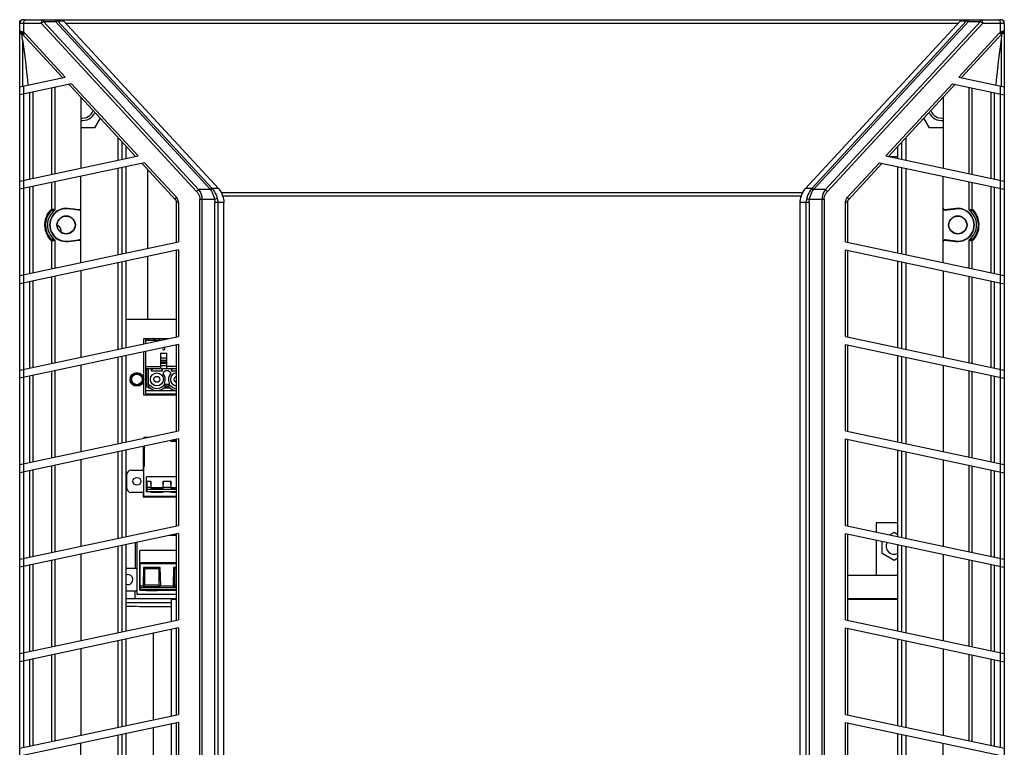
# Model space of a CAD drawing. Header units: inches. Extents: x 0 to 123, y 0 to 50.
# Tile 8 of 17: x 15.97 to 25.82, y 29.51 to 36.79. Entities that reach past the tile are written whole.
import ezdxf

# ---------------------------------------------------------------- set-up
doc = ezdxf.new("R2010")
doc.units = ezdxf.units.IN
doc.header["$LTSCALE"] = 3.558824
doc.header["$MEASUREMENT"] = 0
doc.layers.get('0').update_dxf_attribs({"linetype": 'CONTINUOUS'})

msp = doc.modelspace()

# ---------------------------------------------------------------- linework, layer by layer
at = {"color": 7, "linetype": 'Continuous'}
for p, q in [((15.973, 13.1551), (15.973, 36.7771)), ((15.973, 36.7771), (15.9859, 36.7771)), ((16.1893, 36.7481), (15.973, 36.7481)), ((16.01, 36.7481), (16.01, 36.6629)), ((16.0123, 36.7875), (25.7761, 36.7875)), ((16.1893, 36.7481), (17.7407, 35.0688)), ((16.2102, 36.7875), (16.2102, 36.7678)), ((17.7615, 35.0885), (16.2102, 36.7678)), ((16.2102, 36.7678), (16.3304, 36.7678)), ((16.3304, 36.7678), (16.3304, 36.7875)), ((16.3304, 36.7678), (17.8784, 35.0921)), ((16.3495, 36.7768), (17.8975, 35.1011)), ((16.3495, 36.7768), (16.4117, 36.7768)), ((17.9597, 35.1011), (16.4117, 36.7768)), ((25.3503, 36.7481), (16.4382, 36.7481)), ((23.8288, 35.1011), (25.3768, 36.7768)), ((25.439, 36.7768), (23.891, 35.1011)), ((23.9101, 35.0921), (25.458, 36.7678)), ((25.5782, 36.7678), (24.0269, 35.0885)), ((24.0478, 35.0688), (25.5991, 36.7481)), ((25.3768, 36.7768), (25.439, 36.7768)), ((25.458, 36.7875), (25.458, 36.7678)), ((25.458, 36.7678), (25.5782, 36.7678)), ((25.5782, 36.7678), (25.5782, 36.7875)), ((25.8155, 36.7481), (25.5991, 36.7481)), ((25.7785, 36.6629), (25.7785, 36.7481)), ((25.8027, 36.7771), (25.8155, 36.7771)), ((25.8155, 36.754), (25.8155, 36.7771)), ((25.8155, 36.7481), (25.8155, 13.1551)), ((15.973, 36.6492), (16.0077, 36.6491)), ((16.0025, 36.5856), (15.9937, 36.6492)), ((15.9937, 36.6492), (16.4007, 36.2086)), ((16.0077, 36.6491), (16.0222, 36.6492)), ((16.0236, 36.6516), (16.018, 36.6563)), ((16.0222, 36.6492), (16.0265, 36.6492)), ((16.0265, 36.6492), (16.0236, 36.6516)), ((16.4281, 36.2144), (16.0265, 36.6492)), ((25.762, 36.6492), (25.3604, 36.2144)), ((25.3877, 36.2086), (25.7947, 36.6492)), ((25.7945, 36.6492), (25.762, 36.6492)), ((25.803, 36.6736), (25.784, 36.6655)), ((25.7874, 36.5965), (25.7947, 36.6492)), ((25.7945, 36.6492), (25.7947, 36.6492)), ((25.8155, 36.6492), (25.7947, 36.6492)), ((16.0025, 36.5856), (16.0025, 36.1255)), ((25.7767, 36.5156), (25.7874, 36.5965)), ((25.786, 36.1255), (25.786, 36.5856)), ((15.973, 36.1177), (16.4281, 36.2144)), ((16.4902, 36.1471), (15.973, 36.0372)), ((16.01, 36.1255), (16.01, 36.045)), ((16.4629, 36.1413), (17.1303, 35.4188)), ((17.1577, 35.4246), (16.4902, 36.1471)), ((25.2982, 36.1471), (24.6308, 35.4246)), ((24.6581, 35.4188), (25.3256, 36.1413)), ((25.2982, 36.1471), (25.8155, 36.0372)), ((25.3604, 36.2144), (25.8155, 36.1177)), ((25.7785, 36.045), (25.7785, 36.1255)), ((16.0123, 36.0455), (16.0123, 35.1811)), ((16.0738, 35.1942), (16.0738, 36.0586)), ((16.1028, 36.0647), (16.1028, 35.2004)), ((16.2959, 35.2414), (16.2959, 36.1058)), ((16.3249, 36.112), (16.3249, 35.2476)), ((25.4635, 35.2476), (25.4635, 36.112)), ((25.4925, 36.1058), (25.4925, 35.2414)), ((25.6857, 35.2004), (25.6857, 36.0647)), ((25.7147, 36.0586), (25.7147, 35.1942)), ((25.7761, 35.1811), (25.7761, 36.0455)), ((16.5832, 36.011), (16.5832, 35.3025)), ((25.2053, 36.011), (25.2053, 35.3025)), ((16.7763, 35.8019), (16.7211, 35.7062)), ((25.0674, 35.7062), (25.0121, 35.8019)), ((16.7211, 35.7062), (16.5832, 35.7062)), ((25.2053, 35.7062), (25.0674, 35.7062)), ((16.9572, 35.382), (16.9572, 35.6061)), ((16.9966, 35.3904), (16.9966, 35.5635)), ((24.7919, 35.3904), (24.7919, 35.5635)), ((24.8312, 35.6061), (24.8312, 35.382)), ((17.036, 35.3987), (17.036, 35.5209)), ((24.7525, 35.3987), (24.7525, 35.5209)), ((15.973, 35.1728), (17.1577, 35.4246)), ((17.2198, 35.3573), (15.973, 35.0923)), ((17.1925, 35.3515), (17.5314, 34.9846)), ((17.5395, 35.0113), (17.2198, 35.3573)), ((24.5686, 35.3573), (24.249, 35.0113)), ((24.257, 34.9846), (24.596, 35.3515)), ((24.5686, 35.3573), (25.8155, 35.0923)), ((24.6308, 35.4246), (25.8155, 35.1728)), ((24.6579, 35.4188), (24.7525, 35.4188)), ((16.9572, 34.4371), (16.9572, 35.3015)), ((16.9966, 34.4455), (16.9966, 35.3099)), ((17.036, 34.4538), (17.036, 35.3182)), ((17.2525, 34.4999), (17.2525, 35.2865)), ((24.7525, 34.4538), (24.7525, 35.3182)), ((24.7919, 34.4455), (24.7919, 35.3099)), ((24.8312, 35.3015), (24.8312, 34.4371)), ((16.01, 35.1806), (16.01, 35.1001)), ((16.2959, 34.8909), (16.2959, 35.1609)), ((16.3249, 35.1671), (16.3249, 34.8841)), ((16.5832, 34.3576), (16.5832, 35.222)), ((25.2053, 34.3576), (25.2053, 35.222)), ((25.4635, 34.8841), (25.4635, 35.1671)), ((25.4925, 35.1609), (25.4925, 34.8909)), ((25.7785, 35.1001), (25.7785, 35.1806)), ((16.0123, 35.1006), (16.0123, 34.2363)), ((16.0738, 34.2493), (16.0738, 35.1137)), ((16.1028, 35.1199), (16.1028, 34.2555)), ((17.8815, 35.0885), (17.7615, 35.0885)), ((17.9597, 35.1011), (17.8975, 35.1011)), ((17.986, 35.0611), (23.8025, 35.0611)), ((23.891, 35.1011), (23.8288, 35.1011)), ((24.0269, 35.0885), (23.9069, 35.0885)), ((25.6857, 34.2555), (25.6857, 35.1199)), ((25.7147, 35.1137), (25.7147, 34.2493)), ((25.7761, 34.2363), (25.7761, 35.1006)), ((17.5419, 34.5614), (17.5419, 34.9578)), ((17.5604, 34.9578), (17.5419, 34.9578)), ((17.5604, 34.9578), (17.5604, 34.5653)), ((17.7744, 28.7315), (17.7744, 34.9901)), ((17.9204, 34.9901), (17.7744, 34.9901)), ((17.7953, 34.9901), (17.7953, 28.7315)), ((17.9477, 34.9981), (17.9204, 34.9901)), ((17.9252, 28.7637), (17.9252, 34.9578)), ((18.0146, 34.9578), (17.9252, 34.9578)), ((17.953, 34.9578), (17.953, 28.7637)), ((23.7865, 35.0217), (18.0019, 35.0217)), ((18.0146, 28.7637), (18.0146, 34.9578)), ((23.7738, 28.7637), (23.7738, 34.9578)), ((23.8633, 34.9578), (23.7738, 34.9578)), ((23.8355, 28.7637), (23.8355, 34.9578)), ((23.8408, 34.9981), (23.868, 34.9901)), ((23.8633, 34.9578), (23.8633, 28.7637)), ((24.014, 34.9901), (23.868, 34.9901)), ((23.9932, 28.7315), (23.9932, 34.9901)), ((24.014, 34.9901), (24.014, 28.7315)), ((24.2281, 34.5653), (24.2281, 34.9578)), ((24.2466, 34.9578), (24.2281, 34.9578)), ((24.2466, 34.9578), (24.2466, 34.5614)), ((16.4566, 34.8993), (16.4562, 34.8961)), ((16.5613, 34.884), (16.4562, 34.8961)), ((16.5724, 34.886), (16.4566, 34.8993)), ((25.3319, 34.8993), (25.216, 34.886)), ((25.2272, 34.884), (25.3323, 34.8961)), ((25.3323, 34.8961), (25.3319, 34.8993)), ((25.5257, 34.8585), (25.5111, 34.8788)), ((25.562, 34.7158), (25.5626, 34.7391)), ((15.973, 34.2279), (17.5604, 34.5653)), ((16.2959, 34.2965), (16.2959, 34.5787)), ((16.3249, 34.5855), (16.3249, 34.3027)), ((16.4562, 34.5735), (16.5613, 34.5856)), ((16.4562, 34.5735), (16.4566, 34.5702)), ((16.4566, 34.5702), (16.5724, 34.5836)), ((24.2281, 34.5653), (25.8155, 34.2279)), ((25.216, 34.5836), (25.3319, 34.5702)), ((25.3323, 34.5735), (25.2272, 34.5856)), ((25.3319, 34.5702), (25.3323, 34.5735)), ((25.4635, 34.3027), (25.4635, 34.5855)), ((25.4925, 34.5787), (25.4925, 34.2965)), ((25.5111, 34.5908), (25.5255, 34.6105)), ((17.5604, 34.4848), (15.973, 34.1474)), ((17.5419, 33.6165), (17.5419, 34.4809)), ((17.5604, 34.4848), (17.5604, 33.6204)), ((24.2281, 33.6204), (24.2281, 34.4848)), ((24.2281, 34.4848), (25.8155, 34.1474)), ((24.2466, 34.4809), (24.2466, 33.6165)), ((16.9572, 33.4922), (16.9572, 34.3566)), ((16.9966, 33.5006), (16.9966, 34.365)), ((17.036, 33.509), (17.036, 34.3733)), ((17.2525, 33.7881), (17.2525, 34.4194)), ((24.7525, 33.509), (24.7525, 34.3733)), ((24.7919, 33.5006), (24.7919, 34.365)), ((24.8312, 34.3566), (24.8312, 33.4922)), ((16.5832, 34.2771), (16.5832, 33.4127)), ((25.2053, 34.2771), (25.2053, 33.4127)), ((16.01, 34.2358), (16.01, 34.1553)), ((16.0123, 34.1558), (16.0123, 33.2914)), ((16.0738, 33.3044), (16.0738, 34.1688)), ((16.1028, 34.175), (16.1028, 33.3106)), ((16.2959, 33.3517), (16.2959, 34.216)), ((16.3249, 34.2222), (16.3249, 33.3578)), ((25.4635, 33.3578), (25.4635, 34.2222)), ((25.4925, 34.216), (25.4925, 33.3517)), ((25.6857, 33.3106), (25.6857, 34.175)), ((25.7147, 34.1688), (25.7147, 33.3044)), ((25.7761, 33.2914), (25.7761, 34.1558)), ((25.7785, 34.1553), (25.7785, 34.2358)), ((17.5419, 33.7881), (17.036, 33.7881)), ((15.973, 33.283), (17.5604, 33.6204)), ((17.2151, 33.547), (17.2151, 33.6004)), ((17.2151, 33.6004), (17.4661, 33.6004)), ((17.2324, 33.5507), (17.2324, 33.6004)), ((17.3735, 33.5807), (17.2324, 33.5807)), ((24.2281, 33.6204), (25.8155, 33.283)), ((17.5604, 33.5399), (15.973, 33.2025)), ((17.2151, 33.0335), (17.2151, 33.4665)), ((17.2324, 33.0453), (17.2324, 33.4702)), ((17.5419, 32.6716), (17.5419, 33.536)), ((17.5604, 33.5399), (17.5604, 32.6755)), ((24.2281, 32.6755), (24.2281, 33.5399)), ((24.2281, 33.5399), (25.8155, 33.2025)), ((24.2466, 33.536), (24.2466, 32.6716)), ((16.9572, 32.5473), (16.9572, 33.4117)), ((16.9966, 32.5557), (16.9966, 33.4201)), ((17.036, 32.5641), (17.036, 33.4285)), ((17.3816, 33.4527), (17.3816, 33.3528)), ((17.3816, 33.4527), (17.4446, 33.4527)), ((17.3816, 33.4068), (17.4446, 33.4068)), ((17.4446, 33.4032), (17.3816, 33.4032)), ((17.3816, 33.3821), (17.4446, 33.3821)), ((17.4446, 33.3528), (17.4446, 33.4527)), ((24.7525, 32.5641), (24.7525, 33.4285)), ((24.7919, 32.5557), (24.7919, 33.4201)), ((24.8312, 33.4117), (24.8312, 32.5473)), ((16.01, 33.2909), (16.01, 33.2104)), ((16.2959, 32.4068), (16.2959, 33.2712)), ((16.3249, 33.2773), (16.3249, 32.4129)), ((16.5832, 33.3322), (16.5832, 32.4678)), ((17.2324, 33.3209), (17.3816, 33.3209)), ((17.2324, 33.3012), (17.3816, 33.3012)), ((17.2446, 33.1176), (17.2446, 33.3012)), ((17.2604, 33.1373), (17.2604, 33.3012)), ((17.2975, 33.2911), (17.2887, 33.2823)), ((17.2915, 33.2756), (17.3978, 33.2756)), ((17.4446, 33.3642), (17.3816, 33.3642)), ((17.3816, 33.3545), (17.4446, 33.3545)), ((17.3816, 33.3528), (17.4446, 33.3528)), ((17.3816, 33.3502), (17.3816, 33.3012)), ((17.4446, 33.3502), (17.3816, 33.3502)), ((17.4446, 33.3266), (17.3816, 33.3266)), ((17.4006, 33.2823), (17.3918, 33.2911)), ((17.3959, 33.3012), (17.5419, 33.3012)), ((17.4276, 33.2737), (17.409, 33.2581)), ((17.4566, 33.2756), (17.4327, 33.2756)), ((17.4446, 33.3012), (17.4446, 33.3502)), ((17.4446, 33.3213), (17.5419, 33.3219)), ((17.5419, 33.3209), (17.4446, 33.3209)), ((17.5419, 33.32), (17.4446, 33.3205)), ((17.4802, 33.2581), (17.4616, 33.2737)), ((17.4975, 33.2911), (17.4887, 33.2823)), ((17.4915, 33.2756), (17.5419, 33.2756)), ((25.2053, 33.3322), (25.2053, 32.4678)), ((25.4635, 32.4129), (25.4635, 33.2773)), ((25.4925, 33.2712), (25.4925, 32.4068)), ((25.7785, 33.2104), (25.7785, 33.2909)), ((16.0123, 33.2109), (16.0123, 32.3465)), ((16.0738, 32.3596), (16.0738, 33.2239)), ((16.1028, 33.2301), (16.1028, 32.3657)), ((25.6857, 32.3657), (25.6857, 33.2301)), ((25.7147, 33.2239), (25.7147, 32.3596)), ((25.7761, 32.3465), (25.7761, 33.2109)), ((17.2324, 33.0807), (17.5419, 33.0807)), ((17.5419, 33.0768), (17.2324, 33.0768)), ((17.2446, 33.1176), (17.2623, 33.1176)), ((17.2556, 33.0768), (17.2556, 33.0807)), ((17.2564, 33.0807), (17.2564, 33.0768)), ((17.2604, 33.1373), (17.2717, 33.1373)), ((17.2605, 33.1176), (17.2605, 33.1142)), ((17.2605, 33.1142), (17.262, 33.103)), ((17.2655, 33.1142), (17.2605, 33.1142)), ((17.2781, 33.103), (17.262, 33.103)), ((17.2621, 33.0807), (17.2621, 33.0768)), ((17.263, 33.119), (17.2641, 33.1215)), ((17.2641, 33.1215), (17.2668, 33.1272)), ((17.2668, 33.1272), (17.2678, 33.1294)), ((17.4782, 33.103), (17.4111, 33.103)), ((17.419, 33.1344), (17.4176, 33.1373)), ((17.4176, 33.1373), (17.4717, 33.1373)), ((17.4251, 33.1215), (17.4225, 33.1272)), ((17.4655, 33.1142), (17.4237, 33.1142)), ((17.4623, 33.1176), (17.4269, 33.1176)), ((17.4281, 33.1432), (17.4611, 33.1432)), ((17.463, 33.119), (17.4641, 33.1215)), ((17.4641, 33.1215), (17.4668, 33.1272)), ((17.4668, 33.1272), (17.4678, 33.1294)), ((17.5419, 33.0335), (17.2151, 33.0335)), ((17.2324, 33.0453), (17.5419, 33.0453)), ((15.973, 32.3381), (17.5604, 32.6755)), ((17.5604, 32.595), (15.973, 32.2576)), ((17.2151, 32.6142), (17.2151, 32.6022)), ((17.2151, 32.6142), (17.2716, 32.6142)), ((17.5419, 31.7267), (17.5419, 32.5911)), ((17.5604, 32.595), (17.5604, 31.7307)), ((24.2281, 32.6755), (25.8155, 32.3381)), ((24.2281, 31.7307), (24.2281, 32.595)), ((24.2281, 32.595), (25.8155, 32.2576)), ((24.2466, 32.5911), (24.2466, 31.7267)), ((17.036, 31.6192), (17.036, 32.4836)), ((17.2072, 32.52), (17.2072, 32.2855)), ((17.2151, 32.0236), (17.2151, 32.5217)), ((17.2206, 32.3209), (17.2206, 32.5228)), ((17.4875, 32.5709), (17.4875, 32.5787)), ((17.4875, 32.5787), (17.5419, 32.5787)), ((17.5419, 32.5709), (17.4875, 32.5709)), ((24.7525, 31.6192), (24.7525, 32.4836)), ((16.5832, 32.3873), (16.5832, 31.523)), ((16.9572, 31.6025), (16.9572, 32.4668)), ((16.9966, 31.6108), (16.9966, 32.4752)), ((24.7919, 31.6108), (24.7919, 32.4752)), ((24.8312, 32.4668), (24.8312, 31.6025)), ((25.2053, 32.3873), (25.2053, 31.523)), ((16.01, 32.346), (16.01, 32.2655)), ((16.1028, 32.2852), (16.1028, 31.4208)), ((16.2959, 31.4619), (16.2959, 32.3263)), ((16.3249, 32.3324), (16.3249, 31.4681)), ((17.2206, 32.3405), (17.2151, 32.3405)), ((17.2206, 32.3209), (17.2151, 32.3209)), ((25.4635, 31.4681), (25.4635, 32.3324)), ((25.4925, 32.3263), (25.4925, 31.4619)), ((25.6857, 31.4208), (25.6857, 32.2852)), ((25.7785, 32.2655), (25.7785, 32.346)), ((16.0123, 32.266), (16.0123, 31.4016)), ((16.0738, 31.4147), (16.0738, 32.2791)), ((17.0446, 32.1004), (17.0446, 32.2421)), ((17.084, 32.2815), (17.1954, 32.2815)), ((17.2407, 32.0669), (17.2407, 32.2169)), ((17.5419, 32.2169), (17.2407, 32.2169)), ((25.7147, 32.2791), (25.7147, 31.4147)), ((25.7761, 31.4016), (25.7761, 32.266)), ((17.2456, 32.0699), (17.2456, 32.1723)), ((17.2456, 32.1723), (17.2852, 32.1723)), ((17.2846, 32.1092), (17.2456, 32.1092)), ((17.5419, 32.0896), (17.2456, 32.0896)), ((17.2852, 32.1723), (17.2846, 32.1092)), ((17.2846, 32.1092), (17.2846, 32.1014)), ((17.2846, 32.1014), (17.286, 32.1058)), ((17.2846, 32.1014), (17.4066, 32.1014)), ((17.286, 32.1058), (17.2852, 32.1723)), ((17.4052, 32.1058), (17.286, 32.1058)), ((17.406, 32.1723), (17.4052, 32.1058)), ((17.4052, 32.1058), (17.4066, 32.1014)), ((17.4066, 32.1092), (17.406, 32.1723)), ((17.406, 32.1723), (17.4852, 32.1723)), ((17.4066, 32.1014), (17.4066, 32.1092)), ((17.4846, 32.1092), (17.4066, 32.1092)), ((17.4852, 32.1723), (17.4846, 32.1092)), ((17.4846, 32.1092), (17.4846, 32.1014)), ((17.4846, 32.1014), (17.486, 32.1058)), ((17.4846, 32.1014), (17.5419, 32.1014)), ((17.486, 32.1058), (17.4852, 32.1723)), ((17.5419, 32.1058), (17.486, 32.1058)), ((17.1954, 32.061), (17.084, 32.061)), ((17.2072, 32.0571), (17.2072, 32.0138)), ((17.5419, 32.0138), (17.2072, 32.0138)), ((17.2151, 32.0236), (17.5419, 32.0236)), ((17.2875, 32.0669), (17.2407, 32.0669)), ((17.2456, 32.0699), (17.5419, 32.0699)), ((17.2875, 32.059), (17.2875, 32.0669)), ((17.2875, 32.0617), (17.4017, 32.0617)), ((17.4017, 32.059), (17.2875, 32.059)), ((17.4017, 32.0669), (17.4017, 32.059)), ((17.4875, 32.0669), (17.4017, 32.0669)), ((17.4875, 32.059), (17.4875, 32.0669)), ((17.4875, 32.0617), (17.5419, 32.0617)), ((17.5419, 32.059), (17.4875, 32.059)), ((15.973, 31.3932), (17.5604, 31.7307)), ((24.2281, 31.7307), (25.8155, 31.3932)), ((24.536, 31.7574), (24.536, 31.6652)), ((24.7525, 31.7574), (24.536, 31.7574)), ((17.5604, 31.6502), (15.973, 31.3127)), ((17.5419, 31.6299), (17.4651, 31.6299)), ((17.5419, 30.7818), (17.5419, 31.6462)), ((17.5604, 31.6502), (17.5604, 30.7858)), ((24.2281, 30.7858), (24.2281, 31.6502)), ((24.2281, 31.6502), (25.8155, 31.3127)), ((24.2466, 31.6462), (24.2466, 30.7818)), ((24.7131, 31.6599), (24.6722, 31.6363)), ((24.7525, 31.6371), (24.7131, 31.6599)), ((16.9572, 30.6576), (16.9572, 31.522)), ((16.9966, 30.6659), (16.9966, 31.5303)), ((17.036, 30.6743), (17.036, 31.5387)), ((17.1273, 31.5581), (17.1273, 31.3012)), ((17.147, 31.0394), (17.147, 31.5623)), ((24.536, 31.5847), (24.536, 31.229)), ((24.593, 31.4519), (24.593, 31.5726)), ((24.7525, 30.6743), (24.7525, 31.5387)), ((24.7919, 30.6659), (24.7919, 31.5303)), ((24.8312, 31.522), (24.8312, 30.6576)), ((16.01, 31.4011), (16.01, 31.3206)), ((16.5832, 31.4425), (16.5832, 30.5781)), ((17.1726, 31.0827), (17.1726, 31.4803)), ((17.5419, 31.4803), (17.1726, 31.4803)), ((24.593, 31.4519), (24.7131, 31.3825)), ((24.7131, 31.3825), (24.7525, 31.4053)), ((25.2053, 31.4425), (25.2053, 30.5781)), ((25.7785, 31.3206), (25.7785, 31.4011)), ((16.0123, 31.3211), (16.0123, 30.4567)), ((16.0738, 30.4698), (16.0738, 31.3342)), ((16.1028, 31.3403), (16.1028, 30.476)), ((16.2959, 30.517), (16.2959, 31.3814)), ((16.3249, 31.3876), (16.3249, 30.5232)), ((17.147, 31.3012), (17.036, 31.3012)), ((17.1765, 31.0866), (17.1765, 31.3582)), ((17.1765, 31.3582), (17.5419, 31.3582)), ((17.5419, 31.3471), (17.1765, 31.3471)), ((17.2119, 31.3095), (17.2066, 31.126)), ((17.2217, 31.2997), (17.2119, 31.3095)), ((17.3781, 31.3095), (17.2119, 31.3095)), ((17.2217, 31.2997), (17.2218, 31.1335)), ((17.2217, 31.2997), (17.3683, 31.2997)), ((17.3682, 31.1335), (17.3683, 31.2997)), ((17.3781, 31.3095), (17.3683, 31.2997)), ((17.3834, 31.126), (17.3781, 31.3095)), ((17.5119, 31.3095), (17.5066, 31.126)), ((17.5217, 31.2997), (17.5119, 31.3095)), ((17.5419, 31.3095), (17.5119, 31.3095)), ((17.5217, 31.2997), (17.5218, 31.1335)), ((17.5217, 31.2997), (17.5419, 31.2997)), ((25.4635, 30.5232), (25.4635, 31.3876)), ((25.4925, 31.3814), (25.4925, 30.517)), ((25.6857, 30.476), (25.6857, 31.3403)), ((25.7147, 31.3342), (25.7147, 30.4698)), ((25.7761, 30.4567), (25.7761, 31.3211)), ((24.7525, 31.229), (24.2466, 31.229)), ((17.1765, 31.126), (17.2067, 31.126)), ((17.5419, 31.1063), (17.1765, 31.1063)), ((17.2066, 31.1184), (17.2066, 31.126)), ((17.2067, 31.1184), (17.2218, 31.1335)), ((17.2067, 31.1184), (17.3834, 31.1184)), ((17.3682, 31.1335), (17.2218, 31.1335)), ((17.3682, 31.1335), (17.3834, 31.1184)), ((17.3834, 31.126), (17.3834, 31.1184)), ((17.3834, 31.126), (17.5067, 31.126)), ((17.5066, 31.1184), (17.5066, 31.126)), ((17.5067, 31.1184), (17.5218, 31.1335)), ((17.5067, 31.1184), (17.5419, 31.1184)), ((17.5419, 31.1335), (17.5218, 31.1335)), ((17.036, 31.0748), (17.147, 31.0748)), ((17.1273, 30.9961), (17.1273, 31.0748)), ((17.5419, 31.0394), (17.147, 31.0394)), ((17.1726, 31.0827), (17.2419, 31.0827)), ((17.5419, 31.0866), (17.1765, 31.0866)), ((17.2419, 31.0827), (17.2419, 31.0748)), ((17.3482, 31.0813), (17.2419, 31.0813)), ((17.3482, 31.0748), (17.2419, 31.0748)), ((17.3482, 31.0827), (17.3482, 31.0748)), ((17.3482, 31.0827), (17.5419, 31.0827)), ((17.036, 31), (17.1273, 31)), ((17.5419, 30.9961), (17.036, 30.9961)), ((17.4887, 30.9568), (17.036, 30.9568)), ((17.036, 30.9216), (17.1273, 30.9216)), ((17.1273, 30.9213), (17.036, 30.9213)), ((17.1273, 30.9213), (17.1273, 30.9216)), ((17.1726, 30.9147), (17.1273, 30.9216)), ((17.4887, 30.9147), (17.1726, 30.9147)), ((17.4887, 30.9887), (17.4887, 30.7705)), ((17.5419, 30.9887), (17.4887, 30.9887)), ((24.2466, 31), (24.7525, 31)), ((24.7525, 30.9961), (24.2466, 30.9961)), ((24.7525, 30.9887), (24.2466, 30.9887)), ((15.973, 30.4484), (17.5604, 30.7858)), ((24.2281, 30.7858), (25.8155, 30.4484)), ((17.5604, 30.7053), (15.973, 30.3679)), ((17.3116, 29.788), (17.3116, 30.6524)), ((17.4887, 30.69), (17.4887, 29.8257)), ((17.5419, 29.837), (17.5419, 30.7013)), ((17.5604, 30.7053), (17.5604, 29.8409)), ((24.2281, 29.8409), (24.2281, 30.7053)), ((24.2281, 30.7053), (25.8155, 30.3679)), ((24.2466, 30.7013), (24.2466, 29.837)), ((16.9572, 29.7127), (16.9572, 30.5771)), ((16.9966, 29.7211), (16.9966, 30.5854)), ((17.036, 29.7294), (17.036, 30.5938)), ((24.7525, 29.7294), (24.7525, 30.5938)), ((24.7919, 29.7211), (24.7919, 30.5854)), ((24.8312, 30.5771), (24.8312, 29.7127)), ((16.01, 30.4562), (16.01, 30.3757)), ((16.2959, 29.5721), (16.2959, 30.4365)), ((16.3249, 30.4427), (16.3249, 29.5783)), ((16.5832, 30.4976), (16.5832, 29.6332)), ((25.2053, 30.4976), (25.2053, 29.6332)), ((25.4635, 29.5783), (25.4635, 30.4427)), ((25.4925, 30.4365), (25.4925, 29.5721)), ((25.7785, 30.3757), (25.7785, 30.4562)), ((16.0123, 30.3762), (16.0123, 29.5119)), ((16.0738, 29.5249), (16.0738, 30.3893)), ((16.1028, 30.3955), (16.1028, 29.5311)), ((25.6857, 29.5311), (25.6857, 30.3955)), ((25.7147, 30.3893), (25.7147, 29.5249)), ((25.7761, 29.5119), (25.7761, 30.3762)), ((15.973, 29.5035), (17.5604, 29.8409)), ((24.2281, 29.8409), (25.8155, 29.5035)), ((17.5604, 29.7604), (15.973, 29.423)), ((17.4887, 29.7452), (17.4887, 28.8808)), ((17.5419, 28.8921), (17.5419, 29.7565)), ((17.5604, 29.7604), (17.5604, 28.896)), ((24.2281, 28.896), (24.2281, 29.7604)), ((24.2281, 29.7604), (25.8155, 29.423)), ((24.2466, 29.7565), (24.2466, 28.8921)), ((16.9572, 28.7678), (16.9572, 29.6322)), ((16.9966, 28.7762), (16.9966, 29.6406)), ((17.036, 28.7845), (17.036, 29.6489)), ((17.3116, 28.8431), (17.3116, 29.7075)), ((24.7525, 28.7845), (24.7525, 29.6489)), ((24.7919, 28.7762), (24.7919, 29.6406)), ((24.8312, 29.6322), (24.8312, 28.7678)), ((16.5832, 29.0858), (16.5832, 29.5527)), ((25.2053, 28.6883), (25.2053, 29.5527))]:
    msp.add_line(p, q, dxfattribs=at)
for points in [[(16.0308, 36.7875), (16.0268, 36.7868), (16.023, 36.7846), (16.0194, 36.7811), (16.0163, 36.7764), (16.0137, 36.7705), (16.0117, 36.7636), (16.0104, 36.7561), (16.01, 36.7481)], [(16.1893, 36.7481), (16.1897, 36.7558), (16.1909, 36.7632), (16.1929, 36.77), (16.1955, 36.776), (16.1986, 36.7809), (16.2022, 36.7845), (16.2061, 36.7868), (16.2102, 36.7875)], [(16.2102, 36.7678), (16.2064, 36.765), (16.2027, 36.762), (16.199, 36.7587), (16.1956, 36.7553), (16.1923, 36.7517), (16.1893, 36.7481)], [(16.3304, 36.7875), (16.3339, 36.7872), (16.3374, 36.7863), (16.3407, 36.7847), (16.3439, 36.7826), (16.3468, 36.78), (16.3495, 36.7768)], [(16.3495, 36.7768), (16.3467, 36.7761), (16.3437, 36.7751), (16.3405, 36.7737), (16.3372, 36.7721), (16.3338, 36.7701), (16.3304, 36.7678)], [(16.3808, 36.7875), (16.3874, 36.7872), (16.3935, 36.7863), (16.3991, 36.7847), (16.404, 36.7826), (16.4083, 36.7799), (16.4117, 36.7768)], [(25.3768, 36.7768), (25.3802, 36.7799), (25.3844, 36.7826), (25.3893, 36.7847), (25.3949, 36.7862), (25.4011, 36.7872), (25.4077, 36.7875)], [(25.439, 36.7768), (25.4417, 36.78), (25.4446, 36.7826), (25.4478, 36.7847), (25.4511, 36.7863), (25.4545, 36.7872), (25.458, 36.7875)], [(25.458, 36.7678), (25.4546, 36.7701), (25.4512, 36.7721), (25.4479, 36.7737), (25.4448, 36.7751), (25.4418, 36.7761), (25.439, 36.7768)], [(25.5782, 36.7875), (25.5823, 36.7868), (25.5862, 36.7845), (25.5898, 36.7809), (25.593, 36.776), (25.5956, 36.77), (25.5975, 36.7632), (25.5987, 36.7558), (25.5991, 36.7481)], [(25.5991, 36.7481), (25.5961, 36.7517), (25.5929, 36.7553), (25.5894, 36.7587), (25.5858, 36.762), (25.5821, 36.765), (25.5782, 36.7678)], [(25.7785, 36.7481), (25.7781, 36.7557), (25.7769, 36.763), (25.7751, 36.7697), (25.7726, 36.7756), (25.7695, 36.7805), (25.7658, 36.7843), (25.7618, 36.7867), (25.7576, 36.7875)], [(15.973, 36.6773), (15.9734, 36.6773), (15.9746, 36.677), (15.9765, 36.6766), (15.979, 36.6759), (15.982, 36.6749), (15.9854, 36.6736)], [(15.9854, 36.6736), (15.9849, 36.6687), (15.9851, 36.6639), (15.9861, 36.6595), (15.9879, 36.6554), (15.9905, 36.6519), (15.9937, 36.6492)], [(15.9854, 36.6736), (16.0044, 36.6655), (16.0056, 36.665), (16.0067, 36.6645), (16.0078, 36.664), (16.0089, 36.6635), (16.01, 36.6629)], [(16.0005, 36.6492), (16.0002, 36.6473), (16.0001, 36.6456), (16.0002, 36.644), (16.0006, 36.6426), (16.0011, 36.6413), (16.0019, 36.6403)], [(16.0033, 36.666), (16.0022, 36.663), (16.0013, 36.66), (16.0006, 36.6571), (16.0003, 36.6543), (16.0003, 36.6516), (16.0005, 36.6492)], [(16.01, 36.6629), (16.0087, 36.6605), (16.0075, 36.6581), (16.0065, 36.6557), (16.0057, 36.6534), (16.0051, 36.6512), (16.0048, 36.6492)], [(16.018, 36.6563), (16.0153, 36.6586), (16.0126, 36.6608), (16.01, 36.6629)], [(25.7785, 36.6629), (25.7759, 36.6608), (25.7732, 36.6586), (25.7705, 36.6563), (25.7677, 36.654), (25.762, 36.6492)], [(25.784, 36.6655), (25.7829, 36.665), (25.7818, 36.6645), (25.7807, 36.664), (25.7796, 36.6635), (25.7785, 36.6629)], [(25.7785, 36.6629), (25.7798, 36.6605), (25.781, 36.6581), (25.7819, 36.6557), (25.7827, 36.6534), (25.7833, 36.6512), (25.7837, 36.6492)], [(25.7851, 36.666), (25.7863, 36.663), (25.7872, 36.66), (25.7878, 36.657), (25.7882, 36.6543), (25.7882, 36.6516), (25.788, 36.6492)], [(25.7865, 36.6403), (25.7873, 36.6413), (25.7879, 36.6426), (25.7882, 36.644), (25.7884, 36.6455), (25.7883, 36.6473), (25.788, 36.6492)], [(25.803, 36.6736), (25.8036, 36.6687), (25.8034, 36.6639), (25.8023, 36.6595), (25.8005, 36.6554), (25.7979, 36.6519), (25.7947, 36.6492)], [(25.8155, 36.6773), (25.8151, 36.6773), (25.814, 36.677), (25.8121, 36.6766), (25.8097, 36.6759), (25.8066, 36.6749), (25.803, 36.6736)], [(16.0025, 36.5856), (16.0117, 36.5154), (16.0208, 36.4433), (16.0297, 36.3694), (16.0386, 36.2934), (16.0473, 36.2154), (16.0559, 36.1353)], [(25.7326, 36.1353), (25.7412, 36.2156), (25.7499, 36.2937), (25.7587, 36.3697), (25.7677, 36.4436), (25.7767, 36.5156)], [(17.7407, 35.0688), (17.7436, 35.0724), (17.7468, 35.0759), (17.7503, 35.0793), (17.7539, 35.0826), (17.7577, 35.0857), (17.7615, 35.0885)], [(17.7407, 35.0688), (17.7465, 35.062), (17.7518, 35.0553), (17.7565, 35.0484), (17.7605, 35.0416), (17.764, 35.0348), (17.767, 35.0281), (17.7694, 35.0214), (17.7713, 35.0149), (17.7727, 35.0085), (17.7737, 35.0022), (17.7742, 34.9961), (17.7744, 34.9901)], [(17.7615, 35.0885), (17.7684, 35.0784), (17.7745, 35.0684), (17.7797, 35.0583), (17.784, 35.0482), (17.7876, 35.0382), (17.7905, 35.0283), (17.7926, 35.0186), (17.7941, 35.0089), (17.795, 34.9994), (17.7953, 34.9901)], [(17.8784, 35.0921), (17.8818, 35.0944), (17.8852, 35.0963), (17.8884, 35.098), (17.8916, 35.0994), (17.8946, 35.1004), (17.8975, 35.1011)], [(17.8784, 35.0921), (17.8789, 35.0915), (17.8795, 35.0909), (17.88, 35.0903), (17.8805, 35.0897), (17.881, 35.0891), (17.8815, 35.0885)], [(17.9013, 35.0965), (17.8984, 35.096), (17.8953, 35.0951), (17.892, 35.0939), (17.8886, 35.0924), (17.8851, 35.0906), (17.8815, 35.0885)], [(17.8815, 35.0885), (17.8903, 35.0737), (17.898, 35.0583), (17.9046, 35.0425), (17.9104, 35.026), (17.9157, 35.0084), (17.9204, 34.9901)], [(17.8975, 35.1011), (17.8981, 35.1003), (17.8988, 35.0996), (17.8994, 35.0988), (17.9001, 35.0981), (17.9007, 35.0973), (17.9013, 35.0965)], [(17.9013, 35.0965), (17.9115, 35.0824), (17.9207, 35.0674), (17.9285, 35.0519), (17.9356, 35.0354), (17.9421, 35.0174), (17.9477, 34.9981)], [(17.9597, 35.1011), (17.9609, 35.0997), (17.9622, 35.0982), (17.9634, 35.0968), (17.9646, 35.0953), (17.9658, 35.0938), (17.9669, 35.0923)], [(17.9669, 35.0923), (17.9768, 35.0775), (17.9857, 35.0617), (17.9934, 35.0449), (18.0001, 35.0273), (18.006, 35.0092), (18.0108, 34.9906)], [(23.7777, 34.9906), (23.7825, 35.0092), (23.7883, 35.0273), (23.795, 35.0449), (23.8028, 35.0617), (23.8116, 35.0775), (23.8215, 35.0923)], [(23.8215, 35.0923), (23.8227, 35.0938), (23.8238, 35.0953), (23.825, 35.0968), (23.8263, 35.0982), (23.8275, 35.0997), (23.8288, 35.1011)], [(23.8872, 35.0965), (23.8769, 35.0824), (23.8678, 35.0673), (23.8599, 35.0518), (23.8529, 35.0353), (23.8464, 35.0173), (23.8408, 34.9981)], [(23.868, 34.9901), (23.8726, 35.0081), (23.8779, 35.0255), (23.8836, 35.042), (23.8903, 35.0579), (23.8981, 35.0735), (23.9069, 35.0885)], [(23.891, 35.1011), (23.8903, 35.1003), (23.8897, 35.0996), (23.889, 35.0988), (23.8884, 35.0981), (23.8878, 35.0973), (23.8872, 35.0965)], [(23.8872, 35.0965), (23.8901, 35.096), (23.8932, 35.0951), (23.8964, 35.0939), (23.8998, 35.0924), (23.9033, 35.0906), (23.9069, 35.0885)], [(23.891, 35.1011), (23.8938, 35.1004), (23.8968, 35.0994), (23.9, 35.098), (23.9032, 35.0964), (23.9066, 35.0944), (23.9101, 35.0921)], [(23.9069, 35.0885), (23.9074, 35.0891), (23.9079, 35.0897), (23.9085, 35.0903), (23.909, 35.0909), (23.9095, 35.0915), (23.9101, 35.0921)], [(24.0269, 35.0885), (24.02, 35.0784), (24.014, 35.0683), (24.0088, 35.0583), (24.0044, 35.0482), (24.0008, 35.0382), (23.998, 35.0283), (23.9958, 35.0186), (23.9943, 35.0089), (23.9934, 34.9994), (23.9932, 34.9901)], [(24.014, 34.9901), (24.0142, 34.9961), (24.0148, 35.0022), (24.0158, 35.0085), (24.0172, 35.0149), (24.0191, 35.0214), (24.0215, 35.028), (24.0244, 35.0347), (24.0279, 35.0415), (24.0319, 35.0483), (24.0366, 35.0552), (24.0419, 35.062), (24.0478, 35.0688)], [(24.0269, 35.0885), (24.0307, 35.0857), (24.0345, 35.0827), (24.0381, 35.0794), (24.0416, 35.076), (24.0448, 35.0724), (24.0478, 35.0688)], [(17.5314, 34.9846), (17.53, 34.9872), (17.5296, 34.9908), (17.5304, 34.9951), (17.5324, 35.0001), (17.5354, 35.0055), (17.5395, 35.0113)], [(17.5512, 34.9946), (17.546, 35.0032), (17.5395, 35.0113)], [(17.5604, 34.9578), (17.5599, 34.9671), (17.5582, 34.9763), (17.5553, 34.9856), (17.5512, 34.9946)], [(17.9204, 34.9901), (17.9219, 34.9847), (17.9231, 34.9794), (17.924, 34.974), (17.9246, 34.9686), (17.925, 34.9632), (17.9252, 34.9578)], [(17.9477, 34.9981), (17.9493, 34.9914), (17.9506, 34.9847), (17.9517, 34.978), (17.9524, 34.9713), (17.9529, 34.9645), (17.953, 34.9578)], [(18.0108, 34.9906), (18.012, 34.9852), (18.0129, 34.9797), (18.0137, 34.9743), (18.0142, 34.9688), (18.0145, 34.9633), (18.0146, 34.9578)], [(23.7738, 34.9578), (23.7739, 34.9633), (23.7742, 34.9688), (23.7748, 34.9743), (23.7755, 34.9797), (23.7765, 34.9852), (23.7777, 34.9906)], [(23.8408, 34.9981), (23.8391, 34.9915), (23.8378, 34.9848), (23.8368, 34.9781), (23.836, 34.9713), (23.8356, 34.9646), (23.8355, 34.9578)], [(23.8633, 34.9578), (23.8634, 34.9632), (23.8638, 34.9686), (23.8645, 34.974), (23.8654, 34.9794), (23.8666, 34.9847), (23.868, 34.9901)], [(24.2281, 34.9578), (24.2286, 34.9674), (24.2304, 34.9767), (24.2333, 34.986), (24.2374, 34.995)], [(24.2374, 34.995), (24.2426, 35.0034), (24.249, 35.0113)], [(24.249, 35.0113), (24.2529, 35.0057), (24.256, 35.0004), (24.2579, 34.9954), (24.2588, 34.991), (24.2585, 34.9873), (24.257, 34.9846)], [(16.2268, 34.7569), (16.2281, 34.7679), (16.23, 34.779), (16.2325, 34.7901), (16.2356, 34.8012), (16.2394, 34.8124), (16.2438, 34.8236), (16.249, 34.8348), (16.2549, 34.846)], [(16.2549, 34.846), (16.2616, 34.8571), (16.2691, 34.868), (16.2774, 34.8788)], [(16.2959, 34.8909), (16.2925, 34.8902), (16.2893, 34.8889), (16.2863, 34.8872), (16.2835, 34.885), (16.2805, 34.8822), (16.2774, 34.8788)], [(16.2781, 34.8663), (16.279, 34.8678), (16.2795, 34.8696), (16.2796, 34.8717), (16.2793, 34.8739), (16.2785, 34.8763), (16.2774, 34.8788)], [(16.2781, 34.8663), (16.2806, 34.8692), (16.2831, 34.8718), (16.2856, 34.874), (16.288, 34.876), (16.2906, 34.8776), (16.2933, 34.8789)], [(16.2959, 34.8909), (16.2959, 34.8886), (16.2957, 34.8863), (16.2953, 34.8843), (16.2948, 34.8825), (16.2941, 34.8806), (16.2933, 34.8789)], [(16.2933, 34.8789), (16.2944, 34.8793), (16.2954, 34.8796), (16.2965, 34.88), (16.2976, 34.8803), (16.2987, 34.8806), (16.2999, 34.8808)], [(16.302, 34.8908), (16.3009, 34.8909), (16.2999, 34.891), (16.2988, 34.891), (16.2978, 34.891), (16.2969, 34.891), (16.2959, 34.8909)], [(16.3019, 34.8908), (16.3018, 34.8891), (16.3016, 34.8873), (16.3013, 34.8856), (16.3009, 34.884), (16.3004, 34.8824), (16.2998, 34.8808)], [(16.2999, 34.8808), (16.3035, 34.8816), (16.3073, 34.8822), (16.3113, 34.8828), (16.3156, 34.8833), (16.3201, 34.8837), (16.3249, 34.8841)], [(16.3249, 34.8841), (16.3206, 34.8858), (16.3165, 34.8872), (16.3126, 34.8885), (16.3089, 34.8895), (16.3053, 34.8903), (16.302, 34.8908)], [(25.4635, 34.8841), (25.4679, 34.8858), (25.472, 34.8872), (25.4759, 34.8885), (25.4796, 34.8895), (25.4832, 34.8903), (25.4865, 34.8908)], [(25.4635, 34.8841), (25.4683, 34.8837), (25.4729, 34.8833), (25.4771, 34.8828), (25.4811, 34.8822), (25.485, 34.8816), (25.4886, 34.8808)], [(25.4865, 34.8908), (25.4876, 34.8909), (25.4886, 34.891), (25.4897, 34.891), (25.4907, 34.891), (25.4916, 34.891), (25.4925, 34.8909)], [(25.4865, 34.8908), (25.4866, 34.8891), (25.4869, 34.8873), (25.4872, 34.8856), (25.4876, 34.884), (25.4881, 34.8824), (25.4886, 34.8808)], [(25.4886, 34.8808), (25.4898, 34.8806), (25.4909, 34.8803), (25.492, 34.88), (25.4931, 34.8796), (25.4941, 34.8793), (25.4951, 34.8789)], [(25.4925, 34.8909), (25.4926, 34.8886), (25.4928, 34.8863), (25.4931, 34.8843), (25.4936, 34.8825), (25.4943, 34.8806), (25.4951, 34.8789)], [(25.4925, 34.8909), (25.4959, 34.8902), (25.4991, 34.889), (25.502, 34.8873), (25.5049, 34.8851), (25.508, 34.8822), (25.5111, 34.8788)], [(25.4951, 34.8789), (25.4979, 34.8776), (25.5005, 34.876), (25.5029, 34.874), (25.5053, 34.8718), (25.5079, 34.8692), (25.5104, 34.8663)], [(25.5104, 34.8663), (25.5095, 34.8678), (25.5089, 34.8696), (25.5088, 34.8717), (25.5091, 34.8739), (25.5099, 34.8763), (25.5111, 34.8788)], [(25.5626, 34.7391), (25.5612, 34.7618), (25.5582, 34.7811), (25.5533, 34.7996), (25.5466, 34.8189), (25.5376, 34.8385), (25.5257, 34.8585)], [(16.2267, 34.7129), (16.2259, 34.7239), (16.2257, 34.7349), (16.2259, 34.7459), (16.2268, 34.7569)], [(16.2547, 34.6238), (16.2488, 34.635), (16.2437, 34.6463), (16.2393, 34.6575), (16.2355, 34.6687), (16.2324, 34.6798), (16.23, 34.6909), (16.2281, 34.7019), (16.2267, 34.7129)], [(25.5255, 34.6105), (25.5374, 34.6307), (25.547, 34.6516), (25.5541, 34.6728), (25.5592, 34.694), (25.562, 34.7158)], [(16.2774, 34.5908), (16.269, 34.6017), (16.2614, 34.6126), (16.2547, 34.6238)], [(16.2774, 34.5908), (16.2785, 34.5932), (16.2793, 34.5956), (16.2796, 34.5978), (16.2795, 34.5999), (16.279, 34.6017), (16.2781, 34.6033)], [(16.2774, 34.5908), (16.2805, 34.5873), (16.2837, 34.5844), (16.2868, 34.5821), (16.2899, 34.5804), (16.2929, 34.5792), (16.2959, 34.5787)], [(16.2933, 34.5906), (16.2916, 34.5914), (16.2898, 34.5924), (16.2879, 34.5937), (16.286, 34.5952), (16.2841, 34.5969), (16.2821, 34.5988), (16.2801, 34.6009), (16.2781, 34.6033)], [(16.2959, 34.5787), (16.2959, 34.581), (16.2957, 34.5832), (16.2953, 34.5852), (16.2948, 34.5871), (16.2941, 34.5889), (16.2933, 34.5906)], [(16.2999, 34.5887), (16.2987, 34.589), (16.2976, 34.5893), (16.2964, 34.5896), (16.2954, 34.5899), (16.2943, 34.5903), (16.2933, 34.5906)], [(16.2959, 34.5787), (16.2968, 34.5786), (16.2978, 34.5785), (16.2988, 34.5785), (16.2998, 34.5786), (16.3009, 34.5787), (16.302, 34.5788)], [(16.302, 34.5788), (16.3018, 34.5805), (16.3016, 34.5822), (16.3013, 34.5839), (16.3009, 34.5856), (16.3004, 34.5872), (16.2999, 34.5887)], [(16.2999, 34.5887), (16.3037, 34.5879), (16.3076, 34.5873), (16.3115, 34.5868), (16.3156, 34.5863), (16.3201, 34.5859), (16.3249, 34.5855)], [(16.302, 34.5788), (16.3054, 34.5793), (16.309, 34.5801), (16.3126, 34.5811), (16.3163, 34.5823), (16.3205, 34.5837), (16.3249, 34.5855)], [(25.4886, 34.5887), (25.4848, 34.5879), (25.4808, 34.5873), (25.4769, 34.5868), (25.4728, 34.5863), (25.4683, 34.5859), (25.4635, 34.5855)], [(25.4635, 34.5855), (25.468, 34.5837), (25.4721, 34.5823), (25.4759, 34.5811), (25.4795, 34.5801), (25.4831, 34.5793), (25.4865, 34.5788)], [(25.4865, 34.5788), (25.4866, 34.5805), (25.4868, 34.5822), (25.4872, 34.5839), (25.4876, 34.5856), (25.488, 34.5872), (25.4886, 34.5887)], [(25.4925, 34.5787), (25.4916, 34.5786), (25.4907, 34.5785), (25.4897, 34.5785), (25.4887, 34.5786), (25.4876, 34.5787), (25.4865, 34.5788)], [(25.4951, 34.5906), (25.4941, 34.5903), (25.4931, 34.5899), (25.492, 34.5896), (25.4909, 34.5893), (25.4898, 34.589), (25.4886, 34.5887)], [(25.5111, 34.5908), (25.5079, 34.5873), (25.5047, 34.5843), (25.5016, 34.582), (25.4986, 34.5803), (25.4955, 34.5792), (25.4925, 34.5787)], [(25.4925, 34.5787), (25.4926, 34.581), (25.4928, 34.5832), (25.4931, 34.5852), (25.4936, 34.5871), (25.4943, 34.5889), (25.4951, 34.5906)], [(25.5104, 34.6033), (25.5084, 34.6009), (25.5064, 34.5988), (25.5044, 34.5969), (25.5025, 34.5952), (25.5006, 34.5937), (25.4987, 34.5924), (25.4969, 34.5914), (25.4951, 34.5906)], [(25.5111, 34.5908), (25.5099, 34.5932), (25.5092, 34.5956), (25.5088, 34.5978), (25.5089, 34.5999), (25.5095, 34.6017), (25.5104, 34.6033)], [(17.2623, 33.1176), (17.2624, 33.1177), (17.2626, 33.1182), (17.263, 33.119)], [(17.2678, 33.1294), (17.2703, 33.1344), (17.2717, 33.1373)], [(17.4225, 33.1272), (17.4214, 33.1294), (17.419, 33.1344)], [(17.4269, 33.1176), (17.4268, 33.1177), (17.4266, 33.1182), (17.4263, 33.119), (17.4251, 33.1215)], [(17.4623, 33.1176), (17.4624, 33.1177), (17.463, 33.119)], [(17.4678, 33.1294), (17.4703, 33.1344), (17.4717, 33.1373)]]:
    msp.add_lwpolyline(points, dxfattribs=at)
for centre, radius in [((16.4375, 34.7348), 0.0918), ((16.4375, 34.7348), 0.0886), ((25.3509, 34.7348), 0.0918), ((25.3509, 34.7348), 0.0886), ((17.1446, 33.1909), 0.0684), ((17.1446, 33.1909), 0.0682), ((17.1446, 33.1909), 0.061), ((17.1446, 33.1909), 0.0531), ((17.3446, 33.1909), 0.065), ((17.3446, 33.1909), 0.0295), ((17.1446, 32.1713), 0.0394)]:
    msp.add_circle(centre, radius, dxfattribs=at)
for centre, radius, start, end in [((16.0123, 36.7481), 0.0394, 90, 180), ((25.7761, 36.7481), 0.0394, 0, 90), ((16.0025, 36.6773), 0.0295, 180, 252.7386), ((25.786, 36.6773), 0.0295, 287.2614, 0), ((16.6029, 35.911), 0.1083, 259.52377, 342.33397), ((16.6029, 35.911), 0.1319, 261.40683, 336.66072), ((25.1856, 35.911), 0.1319, 203.33928, 278.59434), ((25.1856, 35.911), 0.1083, 197.66494, 280.47651), ((17.5025, 34.9578), 0.0394, 0, 42.73053), ((24.286, 34.9578), 0.0394, 137.26947, 180), ((16.4375, 34.7348), 0.2067, 140.49651, 219.50354), ((16.4375, 34.7348), 0.187, 127.02237, 232.97767), ((16.4375, 34.7348), 0.1657, 83.4029, 276.59709), ((16.4375, 34.7348), 0.1624, 83.4029, 276.5971), ((16.5635, 34.9035), 0.0197, 263.4029, 360), ((25.2249, 34.9035), 0.0197, 180, 276.5971), ((25.3509, 34.7348), 0.1657, 263.40291, 96.5971), ((25.3509, 34.7348), 0.1624, 263.4029, 96.5971), ((25.3509, 34.7348), 0.187, 307.02233, 52.97763), ((25.3509, 34.7348), 0.2067, 320.49646, 39.50349), ((16.3273, 34.6708), 0.063, 350.80083, 69.40881), ((16.5635, 34.5661), 0.0197, 0, 96.5971), ((25.2249, 34.5661), 0.0197, 83.4029, 180), ((17.3446, 33.5313), 0.1046, 138.59786, 151.78337), ((17.3446, 33.565), 0.0472, 131.38512, 138.17221), ((17.3446, 33.565), 0.0472, 41.8278, 48.61488), ((17.3446, 33.5313), 0.1046, 35.93053, 41.40191), ((17.4131, 33.498), 0.0118, 130.24586, 73.63161), ((17.2915, 33.2795), 0.00394, 135, 270), ((17.2933, 33.2953), 0.00591, 315, 90), ((17.3959, 33.2953), 0.00591, 90, 225), ((17.3978, 33.2795), 0.00394, 270, 45), ((17.4327, 33.2677), 0.00787, 90, 130), ((17.4566, 33.2677), 0.00787, 50, 90), ((17.4915, 33.2795), 0.00394, 135, 270), ((17.4933, 33.2953), 0.00591, 315, 90), ((17.4141, 33.2521), 0.00787, 130, 221.36149), ((17.3446, 33.1909), 0.0846, 334.45671, 41.36149), ((17.5446, 33.1909), 0.0846, 138.63851, 205.54329), ((17.5446, 33.1909), 0.065, 92.45039, 267.55011), ((17.4752, 33.2521), 0.00787, 318.63851, 50), ((17.5446, 33.1909), 0.0295, 95.36291, 264.63709), ((17.3446, 33.1909), 0.1102, 221.71805, 318.28195), ((17.3446, 33.1909), 0.0906, 216.35174, 323.64826), ((17.4281, 33.151), 0.00787, 154.45671, 270), ((17.4611, 33.151), 0.00787, 270, 25.54329), ((17.5446, 33.1909), 0.1102, 221.71805, 268.56591), ((17.5446, 33.1909), 0.0906, 216.35174, 268.25929), ((17.1954, 32.3012), 0.0197, 270, 360), ((17.084, 32.2421), 0.0394, 90, 180), ((17.084, 32.1004), 0.0394, 180, 270), ((17.1954, 32.0413), 0.0197, 0, 90), ((24.7131, 31.5212), 0.0787, 149.24913, 300.01614), ((17.0556, 31.189), 0.0492, 246.38599, 113.6235)]:
    msp.add_arc(centre, radius, start, end, dxfattribs=at)
for centre, major_axis, ratio, start_param, end_param in [((17.3446, 33.6279), (0, 0.0472), 1, -4.089501, -3.982384), ((17.3446, 33.6279), (0.0472, 0), 1, 3.871598, 5.55318), ((17.3446, 33.6279), (0, 0.0472), 1, -2.300801, -2.193685), ((17.2564, 33.1373), (0, 0.0197), 0.2, -3.141593, -1.570796)]:
    msp.add_ellipse(centre, major_axis=major_axis, ratio=ratio, start_param=start_param, end_param=end_param, dxfattribs=at)

doc.saveas('drawing.dxf')
